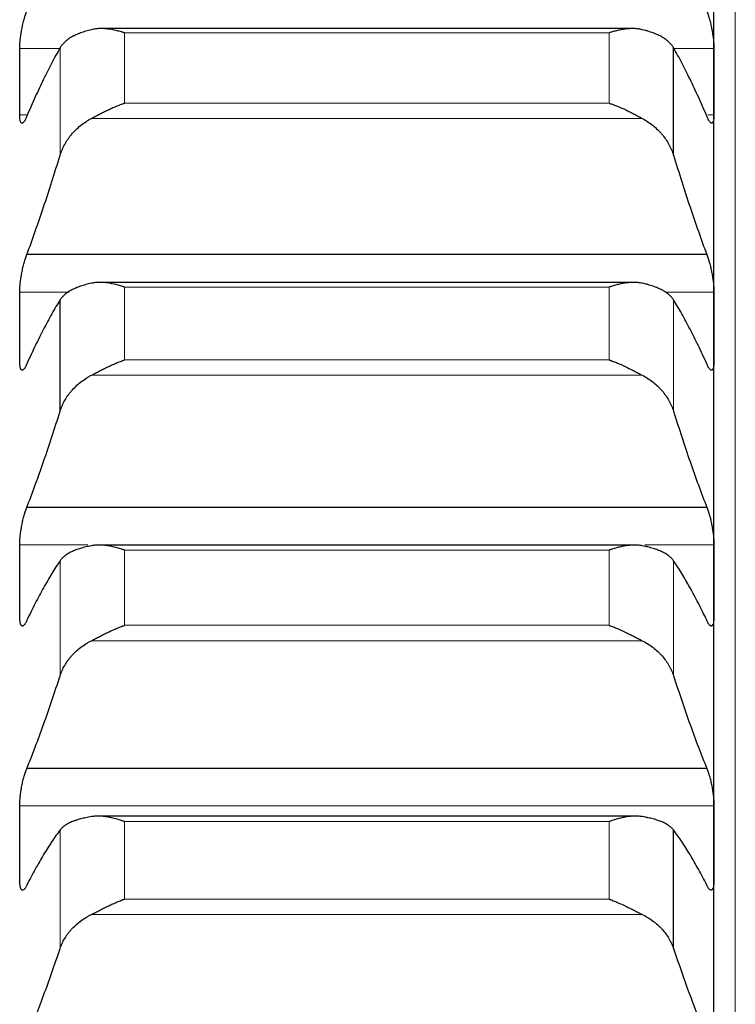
# Model space of a CAD drawing. Header units: inches. Extents: x 0 to 20790, y -12 to 14700.
# Tile 181 of 256: x 8061 to 8115, y 10159 to 10232. Entities that reach past the tile are written whole.
import ezdxf

# ---------------------------------------------------------------- set-up
doc = ezdxf.new("R2010")
doc.units = ezdxf.units.IN
doc.layers.add('1', color=7, linetype='Continuous', true_color=0xffffff)

msp = doc.modelspace()

# ---------------------------------------------------------------- linework, layer by layer
at = {"layer": '1', "color": 110, "linetype": 'Continuous', "lineweight": 13}
for p, q in [((8115.011, 9884.794), (8115.011, 10414.754)), ((8069.267, 10226.14), (8069.267, 10231.4)), ((8105.556, 10231.4), (8069.267, 10231.4)), ((8105.556, 10226.14), (8105.556, 10231.4)), ((8064.413, 10230.237), (8061.414, 10230.237)), ((8064.438, 10222.234), (8064.438, 10230.289)), ((8113.409, 10230.237), (8110.409, 10230.237)), ((8105.556, 10226.14), (8069.267, 10226.14)), ((8061.936, 10225.257), (8061.414, 10225.257)), ((8108.043, 10224.997), (8066.78, 10224.997)), ((8113.409, 10225.257), (8112.943, 10225.257)), ((8069.267, 10206.918), (8069.267, 10212.366)), ((8105.556, 10212.366), (8069.267, 10212.366)), ((8105.556, 10206.918), (8105.556, 10212.366)), ((8065.11, 10211.985), (8061.414, 10211.985)), ((8113.409, 10211.985), (8109.755, 10211.985)), ((8110.385, 10203.074), (8110.385, 10211.417)), ((8105.556, 10206.918), (8069.267, 10206.918)), ((8108.043, 10205.77), (8066.78, 10205.77)), ((8066.507, 10193.072), (8061.414, 10193.072)), ((8107.739, 10193.072), (8067.068, 10193.072)), ((8113.409, 10193.072), (8108.244, 10193.072)), ((8069.267, 10187.044), (8069.267, 10192.671)), ((8105.556, 10192.671), (8069.267, 10192.671)), ((8105.556, 10187.044), (8105.556, 10192.671)), ((8064.438, 10183.268), (8064.438, 10191.885)), ((8110.385, 10183.268), (8110.385, 10191.885)), ((8105.556, 10187.044), (8069.267, 10187.044)), ((8108.043, 10185.894), (8066.78, 10185.894)), ((8113.409, 10173.53), (8061.414, 10173.53)), ((8105.556, 10172.348), (8069.267, 10172.348)), ((8069.267, 10166.55), (8069.267, 10172.348)), ((8105.556, 10166.55), (8105.556, 10172.348)), ((8064.438, 10162.848), (8064.438, 10171.726)), ((8105.556, 10166.55), (8069.267, 10166.55)), ((8108.043, 10165.398), (8066.78, 10165.398))]:
    msp.add_line(p, q, dxfattribs=at)
at = {"layer": '1', "color": 2, "linetype": 'Continuous', "lineweight": 25}
for p, q in [((8113.411, 10227.747), (8113.411, 10245.407)), ((8107.282, 10231.721), (8067.507, 10231.721)), ((8110.385, 10222.234), (8110.385, 10230.289)), ((8113.411, 10209.402), (8113.411, 10227.747)), ((8112.874, 10214.796), (8061.949, 10214.796)), ((8107.359, 10212.717), (8067.43, 10212.717)), ((8064.438, 10203.074), (8064.438, 10211.417)), ((8113.411, 10190.401), (8113.411, 10209.402)), ((8112.874, 10195.874), (8061.949, 10195.874)), ((8107.435, 10193.054), (8067.359, 10193.054)), ((8113.411, 10170.774), (8113.411, 10190.401)), ((8112.874, 10176.318), (8061.949, 10176.318)), ((8107.512, 10172.762), (8067.287, 10172.762)), ((8110.385, 10162.848), (8110.385, 10171.726)), ((8113.411, 10150.553), (8113.411, 10170.774))]:
    msp.add_line(p, q, dxfattribs=at)
for points, knots in [([(8061.414, 10230.237), (8061.414, 10230.286), (8061.416, 10230.387), (8061.424, 10230.548), (8061.433, 10230.663), (8061.441, 10230.752), (8061.444, 10230.782), (8061.45, 10230.843), (8061.453, 10230.874), (8061.471, 10231.028), (8061.488, 10231.154), (8061.512, 10231.315), (8061.518, 10231.348), (8061.526, 10231.397), (8061.528, 10231.413), (8061.534, 10231.446), (8061.548, 10231.528), (8061.574, 10231.674), (8061.6, 10231.803), (8061.627, 10231.931), (8061.641, 10231.995), (8061.685, 10232.186), (8061.716, 10232.308), (8061.763, 10232.483), (8061.78, 10232.54), (8061.804, 10232.625), (8061.813, 10232.652), (8061.83, 10232.707), (8061.838, 10232.734), (8061.88, 10232.866), (8061.914, 10232.963), (8061.949, 10233.053)], [0, 0, 0, 0, 0.0625, 0.125, 0.1875, 0.1875, 0.21875, 0.21875, 0.25, 0.25, 0.375, 0.375, 0.40625, 0.40625, 0.421875, 0.421875, 0.4375, 0.5, 0.5625, 0.5625, 0.625, 0.625, 0.75, 0.75, 0.8125, 0.8125, 0.84375, 0.84375, 0.875, 0.875, 1, 1, 1, 1]), ([(8112.874, 10233.053), (8112.908, 10232.963), (8112.942, 10232.866), (8112.993, 10232.709), (8113.009, 10232.655), (8113.034, 10232.571), (8113.042, 10232.543), (8113.059, 10232.485), (8113.067, 10232.456), (8113.107, 10232.308), (8113.137, 10232.187), (8113.181, 10231.998), (8113.195, 10231.935), (8113.215, 10231.838), (8113.222, 10231.805), (8113.235, 10231.74), (8113.241, 10231.708), (8113.273, 10231.545), (8113.295, 10231.416), (8113.32, 10231.254), (8113.325, 10231.222), (8113.334, 10231.158), (8113.338, 10231.126), (8113.351, 10231.03), (8113.359, 10230.967), (8113.38, 10230.783), (8113.39, 10230.666), (8113.399, 10230.525), (8113.401, 10230.497), (8113.404, 10230.442), (8113.405, 10230.415), (8113.408, 10230.336), (8113.409, 10230.286), (8113.409, 10230.237)], [0, 0, 0, 0, 0.125, 0.125, 0.1875, 0.1875, 0.21875, 0.21875, 0.25, 0.25, 0.375, 0.375, 0.4375, 0.4375, 0.46875, 0.46875, 0.5, 0.5, 0.625, 0.625, 0.65625, 0.65625, 0.6875, 0.6875, 0.75, 0.75, 0.875, 0.875, 0.90625, 0.90625, 0.9375, 0.9375, 1, 1, 1, 1]), ([(8066.78, 10231.641), (8066.634, 10231.607), (8066.494, 10231.569), (8066.225, 10231.488), (8065.968, 10231.401), (8065.731, 10231.303), (8065.591, 10231.238), (8065.563, 10231.225), (8065.508, 10231.198), (8065.481, 10231.184), (8065.401, 10231.143), (8065.349, 10231.115), (8065.199, 10231.029), (8065.107, 10230.969), (8064.935, 10230.846), (8064.856, 10230.781), (8064.748, 10230.682), (8064.713, 10230.648), (8064.665, 10230.596), (8064.649, 10230.579), (8064.618, 10230.544), (8064.603, 10230.526), (8064.531, 10230.437), (8064.48, 10230.364), (8064.438, 10230.289)], [0, 0, 0, 0, 0.125, 0.125, 0.25, 0.375, 0.375, 0.40625, 0.40625, 0.4375, 0.4375, 0.5, 0.5, 0.625, 0.625, 0.75, 0.75, 0.8125, 0.8125, 0.84375, 0.84375, 0.875, 0.875, 1, 1, 1, 1]), ([(8069.267, 10231.4), (8069.264, 10231.401), (8069.261, 10231.402), (8069.254, 10231.404), (8069.251, 10231.405), (8069.241, 10231.409), (8069.221, 10231.415), (8069.175, 10231.43), (8069.082, 10231.459), (8069.003, 10231.482), (8068.845, 10231.527), (8068.74, 10231.554), (8068.426, 10231.628), (8068.218, 10231.666), (8067.907, 10231.703), (8067.803, 10231.711), (8067.648, 10231.719), (8067.596, 10231.721), (8067.492, 10231.722), (8067.44, 10231.721), (8067.286, 10231.716), (8067.183, 10231.709), (8066.98, 10231.683), (8066.88, 10231.665), (8066.78, 10231.641)], [0, 0, 0, 0, 0.003906, 0.003906, 0.007812, 0.007812, 0.015625, 0.03125, 0.0625, 0.125, 0.125, 0.25, 0.25, 0.5, 0.5, 0.625, 0.625, 0.6875, 0.6875, 0.75, 0.75, 0.875, 0.875, 1, 1, 1, 1]), ([(8108.043, 10231.641), (8107.943, 10231.665), (8107.843, 10231.683), (8107.642, 10231.708), (8107.541, 10231.716), (8107.337, 10231.723), (8107.234, 10231.722), (8107.027, 10231.712), (8106.923, 10231.703), (8106.713, 10231.679), (8106.609, 10231.663), (8106.399, 10231.625), (8106.294, 10231.604), (8106.084, 10231.555), (8105.978, 10231.527), (8105.82, 10231.482), (8105.741, 10231.459), (8105.648, 10231.43), (8105.602, 10231.415), (8105.582, 10231.409), (8105.569, 10231.404), (8105.562, 10231.402), (8105.556, 10231.4)], [0, 0, 0, 0, 0.125, 0.125, 0.25, 0.25, 0.375, 0.375, 0.5, 0.5, 0.625, 0.625, 0.75, 0.75, 0.875, 0.875, 0.9375, 0.96875, 0.984375, 0.992187, 0.992187, 1, 1, 1, 1]), ([(8110.385, 10230.289), (8110.343, 10230.364), (8110.293, 10230.436), (8110.178, 10230.578), (8110.049, 10230.714), (8109.891, 10230.843), (8109.762, 10230.937), (8109.717, 10230.967), (8109.647, 10231.012), (8109.623, 10231.027), (8109.574, 10231.057), (8109.55, 10231.071), (8109.425, 10231.143), (8109.213, 10231.252), (8108.978, 10231.35), (8108.731, 10231.443), (8108.602, 10231.487), (8108.432, 10231.538), (8108.398, 10231.548), (8108.328, 10231.568), (8108.223, 10231.597), (8108.116, 10231.624), (8108.043, 10231.641)], [0, 0, 0, 0, 0.125, 0.125, 0.25, 0.375, 0.375, 0.4375, 0.4375, 0.46875, 0.46875, 0.5, 0.5, 0.625, 0.75, 0.75, 0.875, 0.875, 0.90625, 0.90625, 0.9375, 1, 1, 1, 1]), ([(8066.78, 10224.997), (8066.88, 10225.051), (8066.98, 10225.104), (8067.181, 10225.212), (8067.282, 10225.265), (8067.486, 10225.371), (8067.589, 10225.423), (8067.795, 10225.526), (8067.9, 10225.577), (8068.109, 10225.676), (8068.214, 10225.724), (8068.424, 10225.817), (8068.529, 10225.862), (8068.739, 10225.948), (8068.844, 10225.989), (8069.003, 10226.048), (8069.082, 10226.077), (8069.175, 10226.109), (8069.221, 10226.125), (8069.241, 10226.132), (8069.254, 10226.136), (8069.261, 10226.138), (8069.267, 10226.14)], [0, 0, 0, 0, 0.125, 0.125, 0.25, 0.25, 0.375, 0.375, 0.5, 0.5, 0.625, 0.625, 0.75, 0.75, 0.875, 0.875, 0.9375, 0.96875, 0.984375, 0.992188, 0.992188, 1, 1, 1, 1]), ([(8105.556, 10226.14), (8105.559, 10226.139), (8105.562, 10226.138), (8105.569, 10226.136), (8105.572, 10226.135), (8105.582, 10226.132), (8105.602, 10226.125), (8105.648, 10226.109), (8105.741, 10226.077), (8105.82, 10226.048), (8105.978, 10225.989), (8106.083, 10225.948), (8106.397, 10225.82), (8106.605, 10225.727), (8106.916, 10225.58), (8107.02, 10225.53), (8107.175, 10225.453), (8107.227, 10225.427), (8107.33, 10225.374), (8107.382, 10225.347), (8107.537, 10225.267), (8107.64, 10225.213), (8107.843, 10225.105), (8107.943, 10225.051), (8108.043, 10224.997)], [0, 0, 0, 0, 0.003906, 0.003906, 0.007812, 0.007812, 0.015625, 0.03125, 0.0625, 0.125, 0.125, 0.25, 0.25, 0.5, 0.5, 0.625, 0.625, 0.6875, 0.6875, 0.75, 0.75, 0.875, 0.875, 1, 1, 1, 1]), ([(8061.949, 10225.174), (8061.914, 10225.086), (8061.88, 10225.009), (8061.83, 10224.907), (8061.813, 10224.876), (8061.789, 10224.833), (8061.781, 10224.819), (8061.764, 10224.793), (8061.756, 10224.78), (8061.716, 10224.723), (8061.686, 10224.688), (8061.642, 10224.655), (8061.628, 10224.647), (8061.608, 10224.639), (8061.601, 10224.637), (8061.588, 10224.635), (8061.581, 10224.635), (8061.55, 10224.639), (8061.528, 10224.654), (8061.503, 10224.689), (8061.498, 10224.697), (8061.489, 10224.714), (8061.484, 10224.723), (8061.472, 10224.754), (8061.464, 10224.777), (8061.443, 10224.856), (8061.433, 10224.92), (8061.423, 10225.016), (8061.422, 10225.036), (8061.419, 10225.077), (8061.418, 10225.098), (8061.415, 10225.163), (8061.414, 10225.209), (8061.414, 10225.257)], [0, 0, 0, 0, 0.125, 0.125, 0.1875, 0.1875, 0.21875, 0.21875, 0.25, 0.25, 0.375, 0.375, 0.4375, 0.4375, 0.46875, 0.46875, 0.5, 0.5, 0.625, 0.625, 0.65625, 0.65625, 0.6875, 0.6875, 0.75, 0.75, 0.875, 0.875, 0.90625, 0.90625, 0.9375, 0.9375, 1, 1, 1, 1]), ([(8064.438, 10222.234), (8064.48, 10222.374), (8064.53, 10222.511), (8064.645, 10222.782), (8064.774, 10223.048), (8064.932, 10223.304), (8065.061, 10223.493), (8065.106, 10223.555), (8065.176, 10223.648), (8065.2, 10223.679), (8065.249, 10223.739), (8065.273, 10223.769), (8065.398, 10223.918), (8065.609, 10224.146), (8065.845, 10224.357), (8066.092, 10224.557), (8066.221, 10224.653), (8066.391, 10224.766), (8066.425, 10224.788), (8066.495, 10224.832), (8066.599, 10224.897), (8066.707, 10224.958), (8066.78, 10224.997)], [0, 0, 0, 0, 0.125, 0.125, 0.25, 0.375, 0.375, 0.4375, 0.4375, 0.46875, 0.46875, 0.5, 0.5, 0.625, 0.75, 0.75, 0.875, 0.875, 0.90625, 0.90625, 0.9375, 1, 1, 1, 1]), ([(8108.043, 10224.997), (8108.189, 10224.919), (8108.329, 10224.835), (8108.598, 10224.656), (8108.855, 10224.466), (8109.091, 10224.256), (8109.232, 10224.117), (8109.26, 10224.09), (8109.315, 10224.033), (8109.342, 10224.004), (8109.422, 10223.918), (8109.474, 10223.859), (8109.624, 10223.681), (8109.716, 10223.559), (8109.888, 10223.31), (8109.967, 10223.182), (8110.075, 10222.985), (8110.109, 10222.919), (8110.158, 10222.818), (8110.174, 10222.785), (8110.205, 10222.717), (8110.22, 10222.683), (8110.292, 10222.512), (8110.343, 10222.374), (8110.385, 10222.234)], [0, 0, 0, 0, 0.125, 0.125, 0.25, 0.375, 0.375, 0.40625, 0.40625, 0.4375, 0.4375, 0.5, 0.5, 0.625, 0.625, 0.75, 0.75, 0.8125, 0.8125, 0.84375, 0.84375, 0.875, 0.875, 1, 1, 1, 1]), ([(8113.409, 10225.257), (8113.409, 10225.209), (8113.407, 10225.117), (8113.399, 10224.996), (8113.39, 10224.926), (8113.382, 10224.877), (8113.379, 10224.861), (8113.373, 10224.831), (8113.369, 10224.817), (8113.352, 10224.751), (8113.335, 10224.711), (8113.31, 10224.675), (8113.305, 10224.669), (8113.297, 10224.661), (8113.295, 10224.658), (8113.289, 10224.654), (8113.275, 10224.643), (8113.248, 10224.633), (8113.223, 10224.636), (8113.196, 10224.646), (8113.181, 10224.654), (8113.138, 10224.688), (8113.107, 10224.722), (8113.059, 10224.791), (8113.043, 10224.817), (8113.018, 10224.86), (8113.01, 10224.875), (8112.993, 10224.907), (8112.985, 10224.923), (8112.943, 10225.008), (8112.908, 10225.086), (8112.874, 10225.174)], [0, 0, 0, 0, 0.0625, 0.125, 0.1875, 0.1875, 0.21875, 0.21875, 0.25, 0.25, 0.375, 0.375, 0.40625, 0.40625, 0.421875, 0.421875, 0.4375, 0.5, 0.5625, 0.5625, 0.625, 0.625, 0.75, 0.75, 0.8125, 0.8125, 0.84375, 0.84375, 0.875, 0.875, 1, 1, 1, 1]), ([(8061.414, 10211.985), (8061.414, 10212.035), (8061.416, 10212.139), (8061.424, 10212.305), (8061.433, 10212.423), (8061.441, 10212.513), (8061.444, 10212.544), (8061.45, 10212.606), (8061.453, 10212.637), (8061.471, 10212.793), (8061.488, 10212.92), (8061.512, 10213.083), (8061.518, 10213.116), (8061.526, 10213.165), (8061.528, 10213.181), (8061.534, 10213.214), (8061.548, 10213.296), (8061.574, 10213.442), (8061.6, 10213.571), (8061.627, 10213.698), (8061.641, 10213.762), (8061.685, 10213.95), (8061.716, 10214.071), (8061.763, 10214.243), (8061.78, 10214.299), (8061.804, 10214.381), (8061.813, 10214.408), (8061.83, 10214.462), (8061.838, 10214.488), (8061.88, 10214.616), (8061.914, 10214.71), (8061.949, 10214.796)], [0, 0, 0, 0, 0.0625, 0.125, 0.1875, 0.1875, 0.21875, 0.21875, 0.25, 0.25, 0.375, 0.375, 0.40625, 0.40625, 0.421875, 0.421875, 0.4375, 0.5, 0.5625, 0.5625, 0.625, 0.625, 0.75, 0.75, 0.8125, 0.8125, 0.84375, 0.84375, 0.875, 0.875, 1, 1, 1, 1]), ([(8112.874, 10214.796), (8112.908, 10214.71), (8112.942, 10214.616), (8112.993, 10214.464), (8113.009, 10214.411), (8113.034, 10214.329), (8113.042, 10214.301), (8113.059, 10214.245), (8113.067, 10214.216), (8113.107, 10214.071), (8113.137, 10213.951), (8113.181, 10213.765), (8113.195, 10213.702), (8113.215, 10213.605), (8113.222, 10213.573), (8113.235, 10213.508), (8113.241, 10213.476), (8113.273, 10213.314), (8113.295, 10213.184), (8113.32, 10213.022), (8113.325, 10212.989), (8113.334, 10212.924), (8113.338, 10212.892), (8113.351, 10212.795), (8113.359, 10212.732), (8113.38, 10212.545), (8113.39, 10212.425), (8113.399, 10212.281), (8113.401, 10212.252), (8113.404, 10212.196), (8113.405, 10212.169), (8113.408, 10212.087), (8113.409, 10212.035), (8113.409, 10211.985)], [0, 0, 0, 0, 0.125, 0.125, 0.1875, 0.1875, 0.21875, 0.21875, 0.25, 0.25, 0.375, 0.375, 0.4375, 0.4375, 0.46875, 0.46875, 0.5, 0.5, 0.625, 0.625, 0.65625, 0.65625, 0.6875, 0.6875, 0.75, 0.75, 0.875, 0.875, 0.90625, 0.90625, 0.9375, 0.9375, 1, 1, 1, 1]), ([(8066.78, 10212.652), (8066.634, 10212.621), (8066.494, 10212.587), (8066.225, 10212.513), (8065.968, 10212.435), (8065.731, 10212.345), (8065.591, 10212.286), (8065.563, 10212.274), (8065.508, 10212.25), (8065.481, 10212.237), (8065.401, 10212.2), (8065.349, 10212.174), (8065.199, 10212.095), (8065.107, 10212.041), (8064.935, 10211.928), (8064.856, 10211.869), (8064.748, 10211.778), (8064.713, 10211.747), (8064.665, 10211.699), (8064.649, 10211.683), (8064.618, 10211.651), (8064.603, 10211.635), (8064.531, 10211.553), (8064.48, 10211.486), (8064.438, 10211.417)], [0, 0, 0, 0, 0.125, 0.125, 0.25, 0.375, 0.375, 0.40625, 0.40625, 0.4375, 0.4375, 0.5, 0.5, 0.625, 0.625, 0.75, 0.75, 0.8125, 0.8125, 0.84375, 0.84375, 0.875, 0.875, 1, 1, 1, 1]), ([(8069.267, 10212.366), (8069.264, 10212.367), (8069.261, 10212.368), (8069.254, 10212.371), (8069.251, 10212.372), (8069.241, 10212.375), (8069.221, 10212.382), (8069.175, 10212.397), (8069.082, 10212.427), (8069.003, 10212.452), (8068.845, 10212.499), (8068.74, 10212.528), (8068.426, 10212.606), (8068.218, 10212.647), (8067.907, 10212.69), (8067.803, 10212.701), (8067.648, 10212.711), (8067.596, 10212.714), (8067.492, 10212.717), (8067.44, 10212.718), (8067.286, 10212.716), (8067.183, 10212.711), (8066.98, 10212.689), (8066.88, 10212.674), (8066.78, 10212.652)], [0, 0, 0, 0, 0.003906, 0.003906, 0.007812, 0.007812, 0.015625, 0.03125, 0.0625, 0.125, 0.125, 0.25, 0.25, 0.5, 0.5, 0.625, 0.625, 0.6875, 0.6875, 0.75, 0.75, 0.875, 0.875, 1, 1, 1, 1]), ([(8108.043, 10212.652), (8107.943, 10212.674), (8107.843, 10212.689), (8107.642, 10212.71), (8107.541, 10212.716), (8107.337, 10212.718), (8107.234, 10212.715), (8107.027, 10212.701), (8106.923, 10212.691), (8106.713, 10212.662), (8106.609, 10212.645), (8106.399, 10212.604), (8106.294, 10212.58), (8106.084, 10212.528), (8105.978, 10212.499), (8105.82, 10212.452), (8105.741, 10212.427), (8105.648, 10212.397), (8105.602, 10212.382), (8105.582, 10212.375), (8105.569, 10212.371), (8105.562, 10212.368), (8105.556, 10212.366)], [0, 0, 0, 0, 0.125, 0.125, 0.25, 0.25, 0.375, 0.375, 0.5, 0.5, 0.625, 0.625, 0.75, 0.75, 0.875, 0.875, 0.9375, 0.96875, 0.984375, 0.992187, 0.992187, 1, 1, 1, 1]), ([(8110.385, 10211.417), (8110.343, 10211.486), (8110.293, 10211.553), (8110.178, 10211.682), (8110.049, 10211.808), (8109.891, 10211.926), (8109.762, 10212.011), (8109.717, 10212.039), (8109.647, 10212.08), (8109.623, 10212.094), (8109.574, 10212.121), (8109.55, 10212.134), (8109.425, 10212.2), (8109.213, 10212.299), (8108.978, 10212.388), (8108.731, 10212.472), (8108.602, 10212.512), (8108.432, 10212.559), (8108.398, 10212.568), (8108.328, 10212.586), (8108.223, 10212.612), (8108.116, 10212.637), (8108.043, 10212.652)], [0, 0, 0, 0, 0.125, 0.125, 0.25, 0.375, 0.375, 0.4375, 0.4375, 0.46875, 0.46875, 0.5, 0.5, 0.625, 0.75, 0.75, 0.875, 0.875, 0.90625, 0.90625, 0.9375, 1, 1, 1, 1]), ([(8061.949, 10206.624), (8061.914, 10206.539), (8061.88, 10206.466), (8061.83, 10206.371), (8061.813, 10206.342), (8061.789, 10206.302), (8061.781, 10206.29), (8061.764, 10206.266), (8061.756, 10206.255), (8061.716, 10206.203), (8061.686, 10206.174), (8061.642, 10206.148), (8061.628, 10206.142), (8061.608, 10206.139), (8061.601, 10206.138), (8061.588, 10206.139), (8061.581, 10206.14), (8061.55, 10206.15), (8061.528, 10206.17), (8061.503, 10206.211), (8061.498, 10206.221), (8061.489, 10206.24), (8061.484, 10206.251), (8061.472, 10206.285), (8061.464, 10206.311), (8061.443, 10206.397), (8061.433, 10206.466), (8061.423, 10206.567), (8061.422, 10206.588), (8061.419, 10206.631), (8061.418, 10206.653), (8061.415, 10206.721), (8061.414, 10206.769), (8061.414, 10206.819)], [0, 0, 0, 0, 0.125, 0.125, 0.1875, 0.1875, 0.21875, 0.21875, 0.25, 0.25, 0.375, 0.375, 0.4375, 0.4375, 0.46875, 0.46875, 0.5, 0.5, 0.625, 0.625, 0.65625, 0.65625, 0.6875, 0.6875, 0.75, 0.75, 0.875, 0.875, 0.90625, 0.90625, 0.9375, 0.9375, 1, 1, 1, 1]), ([(8066.78, 10205.77), (8066.88, 10205.823), (8066.98, 10205.876), (8067.181, 10205.981), (8067.282, 10206.034), (8067.486, 10206.139), (8067.589, 10206.191), (8067.795, 10206.294), (8067.9, 10206.345), (8068.109, 10206.445), (8068.214, 10206.493), (8068.424, 10206.587), (8068.529, 10206.633), (8068.739, 10206.721), (8068.844, 10206.763), (8069.003, 10206.823), (8069.082, 10206.853), (8069.175, 10206.886), (8069.221, 10206.902), (8069.241, 10206.909), (8069.254, 10206.914), (8069.261, 10206.916), (8069.267, 10206.918)], [0, 0, 0, 0, 0.125, 0.125, 0.25, 0.25, 0.375, 0.375, 0.5, 0.5, 0.625, 0.625, 0.75, 0.75, 0.875, 0.875, 0.9375, 0.96875, 0.984375, 0.992187, 0.992187, 1, 1, 1, 1]), ([(8105.556, 10206.918), (8105.559, 10206.917), (8105.562, 10206.916), (8105.569, 10206.914), (8105.572, 10206.913), (8105.582, 10206.909), (8105.602, 10206.902), (8105.648, 10206.886), (8105.741, 10206.853), (8105.82, 10206.823), (8105.978, 10206.763), (8106.083, 10206.721), (8106.397, 10206.59), (8106.605, 10206.496), (8106.916, 10206.349), (8107.02, 10206.298), (8107.175, 10206.221), (8107.227, 10206.195), (8107.33, 10206.142), (8107.382, 10206.116), (8107.537, 10206.036), (8107.64, 10205.983), (8107.843, 10205.876), (8107.943, 10205.823), (8108.043, 10205.77)], [0, 0, 0, 0, 0.003906, 0.003906, 0.007813, 0.007813, 0.015625, 0.03125, 0.0625, 0.125, 0.125, 0.25, 0.25, 0.5, 0.5, 0.625, 0.625, 0.6875, 0.6875, 0.75, 0.75, 0.875, 0.875, 1, 1, 1, 1]), ([(8113.409, 10206.819), (8113.409, 10206.769), (8113.407, 10206.674), (8113.399, 10206.546), (8113.39, 10206.471), (8113.382, 10206.419), (8113.379, 10206.402), (8113.373, 10206.37), (8113.369, 10206.355), (8113.352, 10206.283), (8113.335, 10206.238), (8113.31, 10206.196), (8113.305, 10206.188), (8113.297, 10206.178), (8113.295, 10206.175), (8113.289, 10206.169), (8113.275, 10206.155), (8113.248, 10206.139), (8113.223, 10206.137), (8113.196, 10206.142), (8113.181, 10206.147), (8113.138, 10206.173), (8113.107, 10206.203), (8113.059, 10206.264), (8113.043, 10206.288), (8113.018, 10206.327), (8113.01, 10206.341), (8112.993, 10206.371), (8112.985, 10206.386), (8112.943, 10206.466), (8112.908, 10206.539), (8112.874, 10206.624)], [0, 0, 0, 0, 0.0625, 0.125, 0.1875, 0.1875, 0.21875, 0.21875, 0.25, 0.25, 0.375, 0.375, 0.40625, 0.40625, 0.421875, 0.421875, 0.4375, 0.5, 0.5625, 0.5625, 0.625, 0.625, 0.75, 0.75, 0.8125, 0.8125, 0.84375, 0.84375, 0.875, 0.875, 1, 1, 1, 1]), ([(8064.438, 10203.074), (8064.48, 10203.21), (8064.53, 10203.344), (8064.645, 10203.608), (8064.774, 10203.867), (8064.932, 10204.117), (8065.061, 10204.302), (8065.106, 10204.362), (8065.176, 10204.452), (8065.2, 10204.482), (8065.249, 10204.542), (8065.273, 10204.571), (8065.398, 10204.716), (8065.609, 10204.939), (8065.845, 10205.144), (8066.092, 10205.341), (8066.221, 10205.434), (8066.391, 10205.545), (8066.425, 10205.566), (8066.495, 10205.609), (8066.599, 10205.672), (8066.707, 10205.732), (8066.78, 10205.77)], [0, 0, 0, 0, 0.125, 0.125, 0.25, 0.375, 0.375, 0.4375, 0.4375, 0.46875, 0.46875, 0.5, 0.5, 0.625, 0.75, 0.75, 0.875, 0.875, 0.90625, 0.90625, 0.9375, 1, 1, 1, 1]), ([(8108.043, 10205.77), (8108.189, 10205.694), (8108.329, 10205.612), (8108.598, 10205.437), (8108.855, 10205.251), (8109.091, 10205.046), (8109.232, 10204.911), (8109.26, 10204.884), (8109.315, 10204.828), (8109.342, 10204.801), (8109.422, 10204.716), (8109.474, 10204.659), (8109.624, 10204.485), (8109.716, 10204.366), (8109.888, 10204.122), (8109.967, 10203.997), (8110.075, 10203.806), (8110.109, 10203.741), (8110.158, 10203.643), (8110.174, 10203.611), (8110.205, 10203.545), (8110.22, 10203.511), (8110.292, 10203.345), (8110.343, 10203.21), (8110.385, 10203.074)], [0, 0, 0, 0, 0.125, 0.125, 0.25, 0.375, 0.375, 0.40625, 0.40625, 0.4375, 0.4375, 0.5, 0.5, 0.625, 0.625, 0.75, 0.75, 0.8125, 0.8125, 0.84375, 0.84375, 0.875, 0.875, 1, 1, 1, 1]), ([(8061.414, 10193.072), (8061.414, 10193.124), (8061.416, 10193.231), (8061.424, 10193.402), (8061.433, 10193.521), (8061.441, 10193.614), (8061.444, 10193.645), (8061.45, 10193.708), (8061.453, 10193.739), (8061.471, 10193.897), (8061.488, 10194.026), (8061.512, 10194.189), (8061.518, 10194.222), (8061.526, 10194.271), (8061.528, 10194.287), (8061.534, 10194.32), (8061.548, 10194.402), (8061.574, 10194.548), (8061.6, 10194.676), (8061.627, 10194.803), (8061.641, 10194.865), (8061.685, 10195.052), (8061.716, 10195.17), (8061.763, 10195.339), (8061.78, 10195.394), (8061.804, 10195.474), (8061.813, 10195.5), (8061.83, 10195.552), (8061.838, 10195.577), (8061.88, 10195.701), (8061.914, 10195.792), (8061.949, 10195.874)], [0, 0, 0, 0, 0.0625, 0.125, 0.1875, 0.1875, 0.21875, 0.21875, 0.25, 0.25, 0.375, 0.375, 0.40625, 0.40625, 0.421875, 0.421875, 0.4375, 0.5, 0.5625, 0.5625, 0.625, 0.625, 0.75, 0.75, 0.8125, 0.8125, 0.84375, 0.84375, 0.875, 0.875, 1, 1, 1, 1]), ([(8112.874, 10195.874), (8112.908, 10195.792), (8112.942, 10195.702), (8112.993, 10195.554), (8113.009, 10195.503), (8113.034, 10195.423), (8113.042, 10195.396), (8113.059, 10195.341), (8113.067, 10195.313), (8113.107, 10195.171), (8113.137, 10195.053), (8113.181, 10194.869), (8113.195, 10194.806), (8113.215, 10194.71), (8113.222, 10194.678), (8113.235, 10194.614), (8113.241, 10194.581), (8113.273, 10194.42), (8113.295, 10194.29), (8113.32, 10194.127), (8113.325, 10194.095), (8113.334, 10194.029), (8113.338, 10193.997), (8113.351, 10193.899), (8113.359, 10193.835), (8113.38, 10193.646), (8113.39, 10193.524), (8113.399, 10193.377), (8113.401, 10193.347), (8113.404, 10193.29), (8113.405, 10193.262), (8113.408, 10193.178), (8113.409, 10193.124), (8113.409, 10193.072)], [0, 0, 0, 0, 0.125, 0.125, 0.1875, 0.1875, 0.21875, 0.21875, 0.25, 0.25, 0.375, 0.375, 0.4375, 0.4375, 0.46875, 0.46875, 0.5, 0.5, 0.625, 0.625, 0.65625, 0.65625, 0.6875, 0.6875, 0.75, 0.75, 0.875, 0.875, 0.90625, 0.90625, 0.9375, 0.9375, 1, 1, 1, 1]), ([(8066.78, 10193.002), (8066.634, 10192.974), (8066.494, 10192.943), (8066.225, 10192.878), (8065.968, 10192.807), (8065.731, 10192.727), (8065.591, 10192.674), (8065.563, 10192.663), (8065.508, 10192.641), (8065.481, 10192.63), (8065.401, 10192.596), (8065.349, 10192.572), (8065.199, 10192.502), (8065.107, 10192.453), (8064.935, 10192.35), (8064.856, 10192.297), (8064.748, 10192.214), (8064.713, 10192.186), (8064.665, 10192.143), (8064.649, 10192.128), (8064.618, 10192.099), (8064.603, 10192.084), (8064.531, 10192.009), (8064.48, 10191.948), (8064.438, 10191.885)], [0, 0, 0, 0, 0.125, 0.125, 0.25, 0.375, 0.375, 0.40625, 0.40625, 0.4375, 0.4375, 0.5, 0.5, 0.625, 0.625, 0.75, 0.75, 0.8125, 0.8125, 0.84375, 0.84375, 0.875, 0.875, 1, 1, 1, 1]), ([(8069.267, 10192.671), (8069.264, 10192.673), (8069.261, 10192.674), (8069.254, 10192.676), (8069.251, 10192.677), (8069.241, 10192.681), (8069.221, 10192.688), (8069.175, 10192.704), (8069.082, 10192.735), (8069.003, 10192.76), (8068.845, 10192.809), (8068.74, 10192.84), (8068.426, 10192.923), (8068.218, 10192.968), (8067.907, 10193.016), (8067.803, 10193.029), (8067.648, 10193.042), (8067.596, 10193.046), (8067.492, 10193.051), (8067.44, 10193.053), (8067.286, 10193.055), (8067.183, 10193.051), (8066.98, 10193.035), (8066.88, 10193.021), (8066.78, 10193.002)], [0, 0, 0, 0, 0.003906, 0.003906, 0.007812, 0.007812, 0.015625, 0.03125, 0.0625, 0.125, 0.125, 0.25, 0.25, 0.5, 0.5, 0.625, 0.625, 0.6875, 0.6875, 0.75, 0.75, 0.875, 0.875, 1, 1, 1, 1]), ([(8108.043, 10193.002), (8107.943, 10193.021), (8107.843, 10193.035), (8107.642, 10193.051), (8107.541, 10193.054), (8107.337, 10193.053), (8107.234, 10193.047), (8107.027, 10193.03), (8106.923, 10193.017), (8106.713, 10192.985), (8106.609, 10192.965), (8106.399, 10192.921), (8106.294, 10192.895), (8106.084, 10192.84), (8105.978, 10192.809), (8105.82, 10192.76), (8105.741, 10192.735), (8105.648, 10192.704), (8105.602, 10192.688), (8105.582, 10192.681), (8105.569, 10192.676), (8105.562, 10192.674), (8105.556, 10192.671)], [0, 0, 0, 0, 0.125, 0.125, 0.25, 0.25, 0.375, 0.375, 0.5, 0.5, 0.625, 0.625, 0.75, 0.75, 0.875, 0.875, 0.9375, 0.96875, 0.984375, 0.992188, 0.992188, 1, 1, 1, 1]), ([(8110.385, 10191.885), (8110.343, 10191.948), (8110.293, 10192.009), (8110.178, 10192.127), (8110.049, 10192.241), (8109.891, 10192.348), (8109.762, 10192.425), (8109.717, 10192.451), (8109.647, 10192.488), (8109.623, 10192.5), (8109.574, 10192.525), (8109.55, 10192.537), (8109.425, 10192.596), (8109.213, 10192.685), (8108.978, 10192.765), (8108.731, 10192.841), (8108.602, 10192.877), (8108.432, 10192.918), (8108.398, 10192.926), (8108.328, 10192.942), (8108.223, 10192.966), (8108.116, 10192.988), (8108.043, 10193.002)], [0, 0, 0, 0, 0.125, 0.125, 0.25, 0.375, 0.375, 0.4375, 0.4375, 0.46875, 0.46875, 0.5, 0.5, 0.625, 0.75, 0.75, 0.875, 0.875, 0.90625, 0.90625, 0.9375, 1, 1, 1, 1]), ([(8061.949, 10187.421), (8061.914, 10187.341), (8061.88, 10187.272), (8061.83, 10187.184), (8061.813, 10187.157), (8061.789, 10187.121), (8061.781, 10187.109), (8061.764, 10187.088), (8061.756, 10187.078), (8061.716, 10187.032), (8061.686, 10187.008), (8061.642, 10186.99), (8061.628, 10186.987), (8061.608, 10186.987), (8061.601, 10186.988), (8061.588, 10186.991), (8061.581, 10186.994), (8061.55, 10187.01), (8061.528, 10187.036), (8061.503, 10187.083), (8061.498, 10187.094), (8061.489, 10187.116), (8061.484, 10187.128), (8061.472, 10187.166), (8061.464, 10187.194), (8061.443, 10187.287), (8061.433, 10187.36), (8061.423, 10187.466), (8061.422, 10187.488), (8061.419, 10187.533), (8061.418, 10187.556), (8061.415, 10187.627), (8061.414, 10187.677), (8061.414, 10187.729)], [0, 0, 0, 0, 0.125, 0.125, 0.1875, 0.1875, 0.21875, 0.21875, 0.25, 0.25, 0.375, 0.375, 0.4375, 0.4375, 0.46875, 0.46875, 0.5, 0.5, 0.625, 0.625, 0.65625, 0.65625, 0.6875, 0.6875, 0.75, 0.75, 0.875, 0.875, 0.90625, 0.90625, 0.9375, 0.9375, 1, 1, 1, 1]), ([(8066.78, 10185.894), (8066.88, 10185.945), (8066.98, 10185.997), (8067.181, 10186.101), (8067.282, 10186.153), (8067.486, 10186.257), (8067.589, 10186.309), (8067.795, 10186.411), (8067.9, 10186.462), (8068.109, 10186.562), (8068.214, 10186.611), (8068.424, 10186.706), (8068.529, 10186.752), (8068.739, 10186.842), (8068.844, 10186.885), (8069.003, 10186.947), (8069.082, 10186.977), (8069.175, 10187.011), (8069.221, 10187.028), (8069.241, 10187.035), (8069.254, 10187.04), (8069.261, 10187.042), (8069.267, 10187.044)], [0, 0, 0, 0, 0.125, 0.125, 0.25, 0.25, 0.375, 0.375, 0.5, 0.5, 0.625, 0.625, 0.75, 0.75, 0.875, 0.875, 0.9375, 0.96875, 0.984375, 0.992188, 0.992188, 1, 1, 1, 1]), ([(8105.556, 10187.044), (8105.559, 10187.043), (8105.562, 10187.042), (8105.569, 10187.04), (8105.572, 10187.039), (8105.582, 10187.035), (8105.602, 10187.028), (8105.648, 10187.011), (8105.741, 10186.977), (8105.82, 10186.947), (8105.978, 10186.885), (8106.083, 10186.842), (8106.397, 10186.709), (8106.605, 10186.614), (8106.916, 10186.466), (8107.02, 10186.415), (8107.175, 10186.338), (8107.227, 10186.312), (8107.33, 10186.26), (8107.382, 10186.234), (8107.537, 10186.155), (8107.64, 10186.102), (8107.843, 10185.997), (8107.943, 10185.945), (8108.043, 10185.894)], [0, 0, 0, 0, 0.003906, 0.003906, 0.007812, 0.007812, 0.015625, 0.03125, 0.0625, 0.125, 0.125, 0.25, 0.25, 0.5, 0.5, 0.625, 0.625, 0.6875, 0.6875, 0.75, 0.75, 0.875, 0.875, 1, 1, 1, 1]), ([(8113.409, 10187.729), (8113.409, 10187.677), (8113.407, 10187.578), (8113.399, 10187.445), (8113.39, 10187.366), (8113.382, 10187.31), (8113.379, 10187.292), (8113.373, 10187.258), (8113.369, 10187.242), (8113.352, 10187.164), (8113.335, 10187.113), (8113.31, 10187.065), (8113.305, 10187.056), (8113.297, 10187.044), (8113.295, 10187.04), (8113.289, 10187.033), (8113.275, 10187.016), (8113.248, 10186.994), (8113.223, 10186.987), (8113.196, 10186.987), (8113.181, 10186.99), (8113.138, 10187.008), (8113.107, 10187.032), (8113.059, 10187.087), (8113.043, 10187.108), (8113.018, 10187.144), (8113.01, 10187.156), (8112.993, 10187.183), (8112.985, 10187.197), (8112.943, 10187.272), (8112.908, 10187.341), (8112.874, 10187.421)], [0, 0, 0, 0, 0.0625, 0.125, 0.1875, 0.1875, 0.21875, 0.21875, 0.25, 0.25, 0.375, 0.375, 0.40625, 0.40625, 0.421875, 0.421875, 0.4375, 0.5, 0.5625, 0.5625, 0.625, 0.625, 0.75, 0.75, 0.8125, 0.8125, 0.84375, 0.84375, 0.875, 0.875, 1, 1, 1, 1]), ([(8064.438, 10183.268), (8064.48, 10183.4), (8064.53, 10183.531), (8064.645, 10183.787), (8064.774, 10184.039), (8064.932, 10184.283), (8065.061, 10184.462), (8065.106, 10184.521), (8065.176, 10184.609), (8065.2, 10184.638), (8065.249, 10184.696), (8065.273, 10184.724), (8065.398, 10184.865), (8065.609, 10185.083), (8065.845, 10185.283), (8066.092, 10185.474), (8066.221, 10185.565), (8066.391, 10185.673), (8066.425, 10185.695), (8066.495, 10185.736), (8066.599, 10185.798), (8066.707, 10185.856), (8066.78, 10185.894)], [0, 0, 0, 0, 0.125, 0.125, 0.25, 0.375, 0.375, 0.4375, 0.4375, 0.46875, 0.46875, 0.5, 0.5, 0.625, 0.75, 0.75, 0.875, 0.875, 0.90625, 0.90625, 0.9375, 1, 1, 1, 1]), ([(8108.043, 10185.894), (8108.189, 10185.819), (8108.329, 10185.739), (8108.598, 10185.568), (8108.855, 10185.387), (8109.091, 10185.187), (8109.232, 10185.056), (8109.26, 10185.029), (8109.315, 10184.975), (8109.342, 10184.948), (8109.422, 10184.866), (8109.474, 10184.81), (8109.624, 10184.641), (8109.716, 10184.525), (8109.888, 10184.288), (8109.967, 10184.166), (8110.075, 10183.98), (8110.109, 10183.917), (8110.158, 10183.822), (8110.174, 10183.79), (8110.205, 10183.725), (8110.22, 10183.693), (8110.292, 10183.531), (8110.343, 10183.4), (8110.385, 10183.268)], [0, 0, 0, 0, 0.125, 0.125, 0.25, 0.375, 0.375, 0.40625, 0.40625, 0.4375, 0.4375, 0.5, 0.5, 0.625, 0.625, 0.75, 0.75, 0.8125, 0.8125, 0.84375, 0.84375, 0.875, 0.875, 1, 1, 1, 1]), ([(8061.414, 10173.53), (8061.414, 10173.583), (8061.416, 10173.693), (8061.424, 10173.868), (8061.433, 10173.989), (8061.441, 10174.083), (8061.444, 10174.115), (8061.45, 10174.178), (8061.453, 10174.21), (8061.471, 10174.37), (8061.488, 10174.499), (8061.512, 10174.663), (8061.518, 10174.696), (8061.526, 10174.745), (8061.528, 10174.762), (8061.534, 10174.794), (8061.548, 10174.876), (8061.574, 10175.022), (8061.6, 10175.149), (8061.627, 10175.274), (8061.641, 10175.336), (8061.685, 10175.52), (8061.716, 10175.637), (8061.763, 10175.802), (8061.78, 10175.855), (8061.804, 10175.933), (8061.813, 10175.958), (8061.83, 10176.009), (8061.838, 10176.033), (8061.88, 10176.153), (8061.914, 10176.24), (8061.949, 10176.318)], [0, 0, 0, 0, 0.0625, 0.125, 0.1875, 0.1875, 0.21875, 0.21875, 0.25, 0.25, 0.375, 0.375, 0.40625, 0.40625, 0.421875, 0.421875, 0.4375, 0.5, 0.5625, 0.5625, 0.625, 0.625, 0.75, 0.75, 0.8125, 0.8125, 0.84375, 0.84375, 0.875, 0.875, 1, 1, 1, 1]), ([(8112.874, 10176.318), (8112.908, 10176.24), (8112.942, 10176.153), (8112.993, 10176.011), (8113.009, 10175.961), (8113.034, 10175.884), (8113.042, 10175.857), (8113.059, 10175.803), (8113.067, 10175.776), (8113.107, 10175.637), (8113.137, 10175.521), (8113.181, 10175.34), (8113.195, 10175.278), (8113.215, 10175.183), (8113.222, 10175.151), (8113.235, 10175.087), (8113.241, 10175.055), (8113.273, 10174.894), (8113.295, 10174.765), (8113.32, 10174.601), (8113.325, 10174.569), (8113.334, 10174.503), (8113.338, 10174.47), (8113.351, 10174.372), (8113.359, 10174.307), (8113.38, 10174.116), (8113.39, 10173.992), (8113.399, 10173.842), (8113.401, 10173.812), (8113.404, 10173.753), (8113.405, 10173.724), (8113.408, 10173.639), (8113.409, 10173.583), (8113.409, 10173.53)], [0, 0, 0, 0, 0.125, 0.125, 0.1875, 0.1875, 0.21875, 0.21875, 0.25, 0.25, 0.375, 0.375, 0.4375, 0.4375, 0.46875, 0.46875, 0.5, 0.5, 0.625, 0.625, 0.65625, 0.65625, 0.6875, 0.6875, 0.75, 0.75, 0.875, 0.875, 0.90625, 0.90625, 0.9375, 0.9375, 1, 1, 1, 1]), ([(8066.78, 10172.722), (8066.634, 10172.697), (8066.494, 10172.67), (8066.225, 10172.612), (8065.968, 10172.55), (8065.731, 10172.479), (8065.591, 10172.432), (8065.563, 10172.422), (8065.508, 10172.403), (8065.481, 10172.393), (8065.401, 10172.363), (8065.349, 10172.342), (8065.199, 10172.279), (8065.107, 10172.235), (8064.935, 10172.144), (8064.856, 10172.096), (8064.748, 10172.022), (8064.713, 10171.996), (8064.665, 10171.958), (8064.649, 10171.945), (8064.618, 10171.918), (8064.603, 10171.905), (8064.531, 10171.838), (8064.48, 10171.783), (8064.438, 10171.726)], [0, 0, 0, 0, 0.125, 0.125, 0.25, 0.375, 0.375, 0.40625, 0.40625, 0.4375, 0.4375, 0.5, 0.5, 0.625, 0.625, 0.75, 0.75, 0.8125, 0.8125, 0.84375, 0.84375, 0.875, 0.875, 1, 1, 1, 1]), ([(8069.267, 10172.348), (8069.264, 10172.349), (8069.261, 10172.35), (8069.254, 10172.352), (8069.251, 10172.354), (8069.241, 10172.357), (8069.221, 10172.364), (8069.175, 10172.381), (8069.082, 10172.413), (8069.003, 10172.439), (8068.845, 10172.491), (8068.74, 10172.522), (8068.426, 10172.61), (8068.218, 10172.658), (8067.907, 10172.712), (8067.803, 10172.727), (8067.648, 10172.744), (8067.596, 10172.748), (8067.492, 10172.756), (8067.44, 10172.758), (8067.286, 10172.763), (8067.183, 10172.762), (8066.98, 10172.75), (8066.88, 10172.739), (8066.78, 10172.722)], [0, 0, 0, 0, 0.003906, 0.003906, 0.007813, 0.007813, 0.015625, 0.03125, 0.0625, 0.125, 0.125, 0.25, 0.25, 0.5, 0.5, 0.625, 0.625, 0.6875, 0.6875, 0.75, 0.75, 0.875, 0.875, 1, 1, 1, 1]), ([(8108.043, 10172.722), (8107.943, 10172.739), (8107.843, 10172.75), (8107.642, 10172.762), (8107.541, 10172.763), (8107.337, 10172.757), (8107.234, 10172.75), (8107.027, 10172.728), (8106.923, 10172.713), (8106.713, 10172.677), (8106.609, 10172.656), (8106.399, 10172.608), (8106.294, 10172.581), (8106.084, 10172.522), (8105.978, 10172.491), (8105.82, 10172.439), (8105.741, 10172.413), (8105.648, 10172.381), (8105.602, 10172.364), (8105.582, 10172.357), (8105.569, 10172.352), (8105.562, 10172.35), (8105.556, 10172.348)], [0, 0, 0, 0, 0.125, 0.125, 0.25, 0.25, 0.375, 0.375, 0.5, 0.5, 0.625, 0.625, 0.75, 0.75, 0.875, 0.875, 0.9375, 0.96875, 0.984375, 0.992187, 0.992187, 1, 1, 1, 1]), ([(8110.385, 10171.726), (8110.343, 10171.783), (8110.293, 10171.838), (8110.178, 10171.944), (8110.049, 10172.046), (8109.891, 10172.142), (8109.762, 10172.211), (8109.717, 10172.233), (8109.647, 10172.267), (8109.623, 10172.278), (8109.574, 10172.299), (8109.55, 10172.31), (8109.425, 10172.363), (8109.213, 10172.442), (8108.978, 10172.513), (8108.731, 10172.58), (8108.602, 10172.611), (8108.432, 10172.648), (8108.398, 10172.655), (8108.328, 10172.67), (8108.223, 10172.69), (8108.116, 10172.71), (8108.043, 10172.722)], [0, 0, 0, 0, 0.125, 0.125, 0.25, 0.375, 0.375, 0.4375, 0.4375, 0.46875, 0.46875, 0.5, 0.5, 0.625, 0.75, 0.75, 0.875, 0.875, 0.90625, 0.90625, 0.9375, 1, 1, 1, 1]), ([(8061.949, 10167.598), (8061.914, 10167.522), (8061.88, 10167.457), (8061.83, 10167.376), (8061.813, 10167.351), (8061.789, 10167.319), (8061.781, 10167.309), (8061.764, 10167.29), (8061.756, 10167.281), (8061.716, 10167.242), (8061.686, 10167.223), (8061.642, 10167.212), (8061.628, 10167.212), (8061.608, 10167.216), (8061.601, 10167.218), (8061.588, 10167.224), (8061.581, 10167.228), (8061.55, 10167.251), (8061.528, 10167.281), (8061.503, 10167.335), (8061.498, 10167.346), (8061.489, 10167.371), (8061.484, 10167.384), (8061.472, 10167.426), (8061.464, 10167.457), (8061.443, 10167.557), (8061.433, 10167.634), (8061.423, 10167.745), (8061.422, 10167.768), (8061.419, 10167.815), (8061.418, 10167.839), (8061.415, 10167.913), (8061.414, 10167.964), (8061.414, 10168.018)], [0, 0, 0, 0, 0.125, 0.125, 0.1875, 0.1875, 0.21875, 0.21875, 0.25, 0.25, 0.375, 0.375, 0.4375, 0.4375, 0.46875, 0.46875, 0.5, 0.5, 0.625, 0.625, 0.65625, 0.65625, 0.6875, 0.6875, 0.75, 0.75, 0.875, 0.875, 0.90625, 0.90625, 0.9375, 0.9375, 1, 1, 1, 1]), ([(8113.409, 10168.018), (8113.409, 10167.964), (8113.407, 10167.862), (8113.399, 10167.723), (8113.39, 10167.639), (8113.382, 10167.581), (8113.379, 10167.562), (8113.373, 10167.525), (8113.369, 10167.508), (8113.352, 10167.424), (8113.335, 10167.369), (8113.31, 10167.314), (8113.305, 10167.304), (8113.297, 10167.29), (8113.295, 10167.286), (8113.289, 10167.277), (8113.275, 10167.257), (8113.248, 10167.229), (8113.223, 10167.217), (8113.196, 10167.212), (8113.181, 10167.212), (8113.138, 10167.222), (8113.107, 10167.242), (8113.059, 10167.289), (8113.043, 10167.307), (8113.018, 10167.339), (8113.01, 10167.351), (8112.993, 10167.376), (8112.985, 10167.389), (8112.943, 10167.457), (8112.908, 10167.522), (8112.874, 10167.598)], [0, 0, 0, 0, 0.0625, 0.125, 0.1875, 0.1875, 0.21875, 0.21875, 0.25, 0.25, 0.375, 0.375, 0.40625, 0.40625, 0.421875, 0.421875, 0.4375, 0.5, 0.5625, 0.5625, 0.625, 0.625, 0.75, 0.75, 0.8125, 0.8125, 0.84375, 0.84375, 0.875, 0.875, 1, 1, 1, 1]), ([(8066.78, 10165.398), (8066.88, 10165.448), (8066.98, 10165.499), (8067.181, 10165.601), (8067.282, 10165.653), (8067.486, 10165.756), (8067.589, 10165.807), (8067.795, 10165.909), (8067.9, 10165.96), (8068.109, 10166.061), (8068.214, 10166.11), (8068.424, 10166.205), (8068.529, 10166.252), (8068.739, 10166.343), (8068.844, 10166.386), (8069.003, 10166.45), (8069.082, 10166.481), (8069.175, 10166.516), (8069.221, 10166.533), (8069.241, 10166.541), (8069.254, 10166.545), (8069.261, 10166.548), (8069.267, 10166.55)], [0, 0, 0, 0, 0.125, 0.125, 0.25, 0.25, 0.375, 0.375, 0.5, 0.5, 0.625, 0.625, 0.75, 0.75, 0.875, 0.875, 0.9375, 0.96875, 0.984375, 0.992187, 0.992187, 1, 1, 1, 1]), ([(8105.556, 10166.55), (8105.559, 10166.549), (8105.562, 10166.548), (8105.569, 10166.545), (8105.572, 10166.544), (8105.582, 10166.541), (8105.602, 10166.533), (8105.648, 10166.516), (8105.741, 10166.481), (8105.82, 10166.45), (8105.978, 10166.387), (8106.083, 10166.343), (8106.397, 10166.208), (8106.605, 10166.112), (8106.916, 10165.964), (8107.02, 10165.913), (8107.175, 10165.836), (8107.227, 10165.811), (8107.33, 10165.759), (8107.382, 10165.733), (8107.537, 10165.654), (8107.64, 10165.602), (8107.843, 10165.499), (8107.943, 10165.448), (8108.043, 10165.398)], [0, 0, 0, 0, 0.003906, 0.003906, 0.007812, 0.007812, 0.015625, 0.03125, 0.0625, 0.125, 0.125, 0.25, 0.25, 0.5, 0.5, 0.625, 0.625, 0.6875, 0.6875, 0.75, 0.75, 0.875, 0.875, 1, 1, 1, 1]), ([(8064.438, 10162.848), (8064.48, 10162.976), (8064.53, 10163.103), (8064.645, 10163.351), (8064.774, 10163.596), (8064.932, 10163.832), (8065.061, 10164.006), (8065.106, 10164.064), (8065.176, 10164.149), (8065.2, 10164.177), (8065.249, 10164.233), (8065.273, 10164.261), (8065.398, 10164.398), (8065.609, 10164.61), (8065.845, 10164.804), (8066.092, 10164.99), (8066.221, 10165.079), (8066.391, 10165.184), (8066.425, 10165.205), (8066.495, 10165.245), (8066.599, 10165.305), (8066.707, 10165.362), (8066.78, 10165.398)], [0, 0, 0, 0, 0.125, 0.125, 0.25, 0.375, 0.375, 0.4375, 0.4375, 0.46875, 0.46875, 0.5, 0.5, 0.625, 0.75, 0.75, 0.875, 0.875, 0.90625, 0.90625, 0.9375, 1, 1, 1, 1]), ([(8108.043, 10165.398), (8108.189, 10165.326), (8108.329, 10165.248), (8108.598, 10165.082), (8108.855, 10164.906), (8109.091, 10164.711), (8109.232, 10164.583), (8109.26, 10164.557), (8109.315, 10164.505), (8109.342, 10164.479), (8109.422, 10164.399), (8109.474, 10164.344), (8109.624, 10164.18), (8109.716, 10164.067), (8109.888, 10163.837), (8109.967, 10163.719), (8110.075, 10163.538), (8110.109, 10163.477), (8110.158, 10163.385), (8110.174, 10163.354), (8110.205, 10163.291), (8110.22, 10163.26), (8110.292, 10163.103), (8110.343, 10162.976), (8110.385, 10162.848)], [0, 0, 0, 0, 0.125, 0.125, 0.25, 0.375, 0.375, 0.40625, 0.40625, 0.4375, 0.4375, 0.5, 0.5, 0.625, 0.625, 0.75, 0.75, 0.8125, 0.8125, 0.84375, 0.84375, 0.875, 0.875, 1, 1, 1, 1])]:
    msp.add_open_spline(points, degree=3, knots=knots, dxfattribs=at)
for points in [[(8061.411, 10227.747), (8061.411, 10228.577), (8061.412, 10229.407), (8061.414, 10230.237)], [(8064.438, 10230.289), (8064.234, 10229.929), (8063.824, 10229.177), (8063.205, 10227.948), (8062.58, 10226.62), (8062.16, 10225.667), (8061.949, 10225.174)], [(8112.874, 10225.174), (8112.663, 10225.667), (8112.243, 10226.62), (8111.618, 10227.948), (8110.999, 10229.177), (8110.589, 10229.929), (8110.385, 10230.289)], [(8113.409, 10230.237), (8113.411, 10229.407), (8113.411, 10228.577), (8113.411, 10227.747)], [(8061.414, 10225.257), (8061.412, 10226.087), (8061.411, 10226.917), (8061.411, 10227.747)], [(8113.411, 10227.747), (8113.411, 10226.917), (8113.411, 10226.087), (8113.409, 10225.257)], [(8061.949, 10214.796), (8062.16, 10215.366), (8062.58, 10216.531), (8063.205, 10218.353), (8063.824, 10220.249), (8064.234, 10221.564), (8064.438, 10222.234)], [(8110.385, 10222.234), (8110.589, 10221.564), (8110.999, 10220.249), (8111.618, 10218.353), (8112.243, 10216.531), (8112.663, 10215.366), (8112.874, 10214.796)], [(8061.411, 10209.402), (8061.411, 10210.263), (8061.412, 10211.124), (8061.414, 10211.985)], [(8064.438, 10211.417), (8064.234, 10211.086), (8063.824, 10210.389), (8063.205, 10209.242), (8062.58, 10207.993), (8062.16, 10207.092), (8061.949, 10206.624)], [(8112.874, 10206.624), (8112.663, 10207.092), (8112.243, 10207.993), (8111.618, 10209.242), (8110.999, 10210.389), (8110.589, 10211.086), (8110.385, 10211.417)], [(8113.409, 10211.985), (8113.411, 10211.124), (8113.411, 10210.263), (8113.411, 10209.402)], [(8061.414, 10206.819), (8061.412, 10207.68), (8061.411, 10208.541), (8061.411, 10209.402)], [(8113.411, 10209.402), (8113.411, 10208.541), (8113.411, 10207.68), (8113.409, 10206.819)], [(8061.949, 10195.874), (8062.16, 10196.422), (8062.58, 10197.543), (8063.205, 10199.304), (8063.824, 10201.143), (8064.234, 10202.421), (8064.438, 10203.074)], [(8110.385, 10203.074), (8110.589, 10202.421), (8110.999, 10201.143), (8111.618, 10199.304), (8112.243, 10197.543), (8112.663, 10196.422), (8112.874, 10195.874)], [(8061.411, 10190.401), (8061.411, 10191.291), (8061.412, 10192.182), (8061.414, 10193.072)], [(8113.409, 10193.072), (8113.411, 10192.182), (8113.411, 10191.291), (8113.411, 10190.401)], [(8064.438, 10191.885), (8064.234, 10191.583), (8063.824, 10190.944), (8063.205, 10189.881), (8062.58, 10188.712), (8062.16, 10187.864), (8061.949, 10187.421)], [(8112.874, 10187.421), (8112.663, 10187.864), (8112.243, 10188.712), (8111.618, 10189.881), (8110.999, 10190.944), (8110.589, 10191.583), (8110.385, 10191.885)], [(8061.414, 10187.729), (8061.412, 10188.62), (8061.411, 10189.51), (8061.411, 10190.401)], [(8113.411, 10190.401), (8113.411, 10189.51), (8113.411, 10188.62), (8113.409, 10187.729)], [(8061.949, 10176.318), (8062.16, 10176.842), (8062.58, 10177.919), (8063.205, 10179.615), (8063.824, 10181.393), (8064.234, 10182.634), (8064.438, 10183.268)], [(8110.385, 10183.268), (8110.589, 10182.634), (8110.999, 10181.393), (8111.618, 10179.615), (8112.243, 10177.919), (8112.663, 10176.842), (8112.874, 10176.318)], [(8061.411, 10170.774), (8061.411, 10171.692), (8061.412, 10172.611), (8061.414, 10173.53)], [(8113.409, 10173.53), (8113.411, 10172.611), (8113.411, 10171.692), (8113.411, 10170.774)], [(8064.438, 10171.726), (8064.234, 10171.454), (8063.824, 10170.873), (8063.205, 10169.894), (8062.58, 10168.809), (8062.16, 10168.014), (8061.949, 10167.598)], [(8112.874, 10167.598), (8112.663, 10168.014), (8112.243, 10168.809), (8111.618, 10169.894), (8110.999, 10170.873), (8110.589, 10171.454), (8110.385, 10171.726)], [(8061.414, 10168.018), (8061.412, 10168.936), (8061.411, 10169.855), (8061.411, 10170.774)], [(8113.411, 10170.774), (8113.411, 10169.855), (8113.411, 10168.936), (8113.409, 10168.018)], [(8061.949, 10156.159), (8062.16, 10156.659), (8062.58, 10157.688), (8063.205, 10159.318), (8063.824, 10161.033), (8064.234, 10162.233), (8064.438, 10162.848)], [(8110.385, 10162.848), (8110.589, 10162.233), (8110.999, 10161.033), (8111.618, 10159.318), (8112.243, 10157.688), (8112.663, 10156.659), (8112.874, 10156.159)]]:
    msp.add_open_spline(points, degree=3, dxfattribs=at)

doc.saveas('drawing.dxf')
